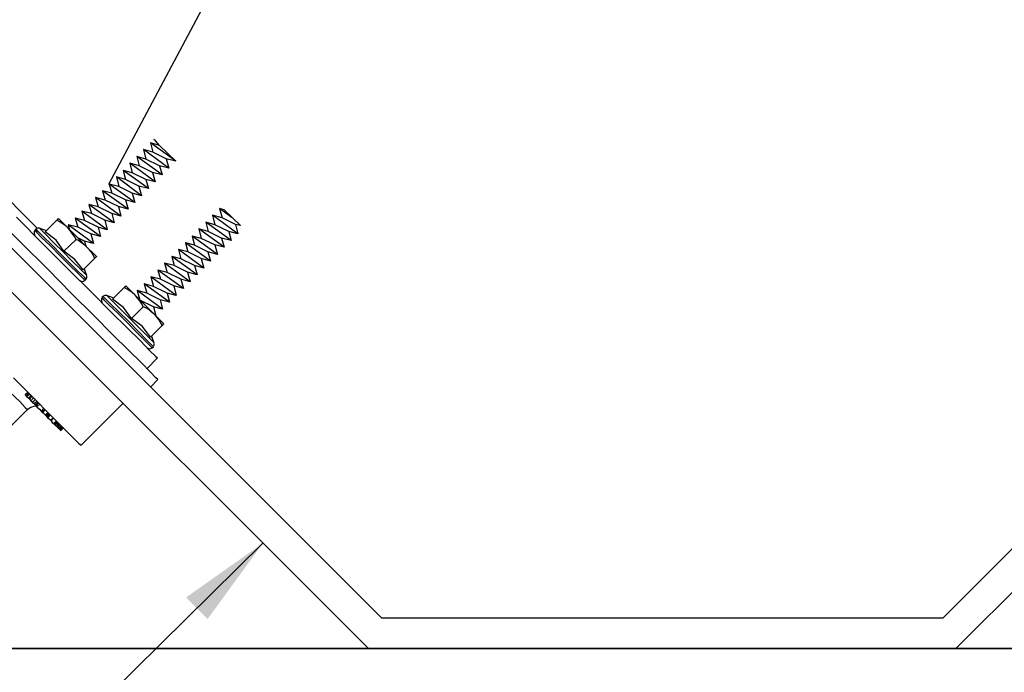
# Model space of a CAD drawing. Extents: x 1152 to 2559, y 156 to 782.
# Tile 78 of 111: x 2061.13 to 2069.08, y 651.34 to 656.62. Entities that reach past the tile are written whole.
import ezdxf

# ---------------------------------------------------------------- set-up
doc = ezdxf.new("R2010")
doc.units = 0
doc.header["$MEASUREMENT"] = 0
for name, color, linetype in [('1', 1, 'CONTINUOUS'), ('DISPENSER-SUMP', 1, 'CONTINUOUS'), ('TEXT', 3, 'CONTINUOUS')]:
    doc.layers.add(name, color=color, linetype=linetype)
doc.layers.add('FREEZE-LINES', color=8, linetype='CONTINUOUS', plot=False)
doc.styles.add('SIMPLEX', font='simplex')
doc.dimstyles.new('dim-8', dxfattribs={"dimscale": 8, "dimtxt": 0.09375, "dimasz": 0.09375, "dimexe": 0.18, "dimexo": 0.0625, "dimgap": 0.09, "dimtad": 0, "dimtih": 1, "dimtoh": 1, "dimdec": 4, "dimzin": 0, "dimdsep": 46, "dimtxsty": 'SIMPLEX', "dimcen": 0, "dimadec": 0, "dimazin": 0, "dimtfac": 1, "dimtdec": 4, "dimtofl": 0, "dimtmove": 0, "dimatfit": 3, "dimfxl": 1, "dimtolj": 1, "dimtzin": 0, "dimarcsym": 0})

msp = doc.modelspace()

# ---------------------------------------------------------------- linework, layer by layer
at = {"layer": '1', "linetype": 'Continuous'}
for p, q in [((2057.31091, 658.52106), (2064.05053, 651.78144)), ((2057.0588, 658.41686), (2063.94633, 651.5327)), ((2057.0588, 658.41686), (2063.94633, 651.5327)), ((2061.84881, 655.28739), (2062.62193, 656.73952)), ((2062.2589, 655.6), (2062.18495, 655.62017)), ((2062.38999, 655.47227), (2062.18495, 655.62017)), ((2062.18495, 655.62017), (2062.20512, 655.54622)), ((2062.22529, 655.63698), (2062.21184, 655.64706)), ((2062.2589, 655.6), (2062.22529, 655.63698)), ((2062.38999, 655.47227), (2062.2589, 655.6)), ((2062.20512, 655.54622), (2062.1278, 655.56639)), ((2062.33285, 655.41512), (2062.1278, 655.56639)), ((2062.1278, 655.56639), (2062.14797, 655.48908)), ((2062.31268, 655.49244), (2062.20512, 655.54622)), ((2062.22192, 655.3042), (2062.01688, 655.45546)), ((2062.01688, 655.45546), (2062.03705, 655.37815)), ((2062.09419, 655.43529), (2062.01688, 655.45546)), ((2062.14797, 655.48908), (2062.07402, 655.50924)), ((2062.27907, 655.36134), (2062.07402, 655.50924)), ((2062.07402, 655.50924), (2062.09419, 655.43529)), ((2062.2589, 655.43529), (2062.14797, 655.48908)), ((2062.31268, 655.49244), (2062.33285, 655.41512)), ((2062.38999, 655.47227), (2062.31268, 655.49244)), ((2062.03705, 655.37815), (2061.9631, 655.39832)), ((2062.16814, 655.25042), (2061.9631, 655.39832)), ((2061.9631, 655.39832), (2061.98326, 655.32437)), ((2062.14797, 655.32437), (2062.03705, 655.37815)), ((2062.20176, 655.38151), (2062.09419, 655.43529)), ((2062.27907, 655.36134), (2062.20176, 655.38151)), ((2062.20176, 655.38151), (2062.22192, 655.3042)), ((2062.33285, 655.41512), (2062.2589, 655.43529)), ((2062.2589, 655.43529), (2062.27907, 655.36134)), ((2061.92948, 655.26722), (2061.85217, 655.28739)), ((2062.05721, 655.13949), (2061.85217, 655.28739)), ((2061.85217, 655.28739), (2061.87234, 655.21344)), ((2061.98326, 655.32437), (2061.90931, 655.34454)), ((2062.111, 655.19327), (2061.90931, 655.34454)), ((2061.90931, 655.34454), (2061.92948, 655.26722)), ((2062.09083, 655.27058), (2061.98326, 655.32437)), ((2062.22192, 655.3042), (2062.14797, 655.32437)), ((2062.14797, 655.32437), (2062.16814, 655.25042)), ((2060.9614, 655.24033), (2061.12947, 655.07226)), ((2062.00343, 655.08571), (2061.79839, 655.23361)), ((2061.79839, 655.23361), (2061.81856, 655.1563)), ((2061.87234, 655.21344), (2061.79839, 655.23361)), ((2061.98326, 655.15966), (2061.87234, 655.21344)), ((2062.03705, 655.21344), (2061.92948, 655.26722)), ((2062.111, 655.19327), (2062.03705, 655.21344)), ((2062.03705, 655.21344), (2062.05721, 655.13949)), ((2062.09083, 655.27058), (2062.111, 655.19327)), ((2062.16814, 655.25042), (2062.09083, 655.27058)), ((2061.76141, 655.10251), (2061.68746, 655.12268)), ((2061.89251, 654.97478), (2061.68746, 655.12268)), ((2061.68746, 655.12268), (2061.70763, 655.04873)), ((2061.81856, 655.1563), (2061.74124, 655.17983)), ((2061.94629, 655.02856), (2061.74124, 655.17983)), ((2061.74124, 655.17983), (2061.76141, 655.10251)), ((2061.92612, 655.10588), (2061.81856, 655.1563)), ((2062.05721, 655.13949), (2061.98326, 655.15966)), ((2061.98326, 655.15966), (2062.00343, 655.08571)), ((2061.12947, 655.07226), (2061.27065, 654.93108)), ((2061.70763, 655.04873), (2061.63032, 655.0689)), ((2061.83536, 654.91764), (2061.63032, 655.0689)), ((2061.63032, 655.0689), (2061.65048, 654.99159)), ((2061.81519, 654.99495), (2061.70763, 655.04873)), ((2061.87234, 655.04873), (2061.76141, 655.10251)), ((2061.87234, 655.04873), (2061.89251, 654.97478)), ((2061.94629, 655.02856), (2061.87234, 655.04873)), ((2062.00343, 655.08571), (2061.92612, 655.10588)), ((2061.92612, 655.10588), (2061.94629, 655.02856)), ((2062.77992, 655.07898), (2062.74294, 655.08907)), ((2062.84378, 655.01512), (2062.74294, 655.08907)), ((2062.74294, 655.08907), (2062.76311, 655.01512)), ((2062.91101, 654.95125), (2062.77992, 655.07898)), ((2061.13955, 654.81343), (2060.90761, 655.04201)), ((2061.10258, 655.01848), (2061.32443, 654.79663)), ((2061.33451, 654.90083), (2061.42863, 654.99495)), ((2061.42863, 654.99495), (2061.43535, 655.00167)), ((2061.45216, 654.9815), (2061.42863, 654.99495)), ((2061.43535, 655.00167), (2061.44208, 655.00839)), ((2061.46225, 654.98823), (2061.44208, 655.00839)), ((2061.47233, 654.96806), (2061.45216, 654.9815)), ((2061.51939, 654.93108), (2061.46225, 654.98823)), ((2061.4925, 654.95461), (2061.47233, 654.96806)), ((2061.78158, 654.86385), (2061.57653, 655.01176)), ((2061.57653, 655.01176), (2061.5967, 654.9378)), ((2061.65048, 654.99159), (2061.57653, 655.01176)), ((2061.76141, 654.9378), (2061.65048, 654.99159)), ((2061.89251, 654.97478), (2061.81519, 654.99495)), ((2061.81519, 654.99495), (2061.83536, 654.91764)), ((2062.70597, 654.95797), (2062.63202, 654.97814)), ((2062.83706, 654.83024), (2062.63202, 654.97814)), ((2062.63202, 654.97814), (2062.65218, 654.90419)), ((2062.89084, 654.88402), (2062.6858, 655.03529)), ((2062.6858, 655.03529), (2062.70597, 654.95797)), ((2062.76311, 655.01512), (2062.6858, 655.03529)), ((2062.87068, 654.96133), (2062.76311, 655.01512)), ((2061.2572, 654.92436), (2061.25048, 654.91428)), ((2061.25048, 654.91428), (2061.26392, 654.89747)), ((2061.27401, 654.90755), (2061.2572, 654.92436)), ((2061.26392, 654.89747), (2061.30762, 654.85377)), ((2061.31771, 654.86385), (2061.27401, 654.90755)), ((2061.28745, 654.93108), (2061.3009, 654.91764)), ((2061.3009, 654.91764), (2061.3446, 654.87394)), ((2061.42191, 654.8336), (2061.33451, 654.90083)), ((2061.51267, 654.9378), (2061.4925, 654.95461)), ((2061.51939, 654.93108), (2061.51267, 654.9378)), ((2061.5967, 654.9378), (2061.51939, 654.95797)), ((2061.72444, 654.80671), (2061.51939, 654.95797)), ((2061.51939, 654.95797), (2061.52947, 654.91764)), ((2061.5967, 654.85377), (2061.51939, 654.93108)), ((2061.5362, 654.91091), (2061.51939, 654.93108)), ((2061.553, 654.88738), (2061.5362, 654.91091)), ((2061.56981, 654.86385), (2061.553, 654.88738)), ((2061.70427, 654.88402), (2061.5967, 654.9378)), ((2061.78158, 654.86385), (2061.70427, 654.88402)), ((2061.70427, 654.88402), (2061.72444, 654.80671)), ((2061.83536, 654.91764), (2061.76141, 654.9378)), ((2061.76141, 654.9378), (2061.78158, 654.86385)), ((2062.65218, 654.90419), (2062.57487, 654.92436)), ((2062.77992, 654.77646), (2062.57487, 654.92436)), ((2062.57487, 654.92436), (2062.59504, 654.84705)), ((2062.75975, 654.85041), (2062.65218, 654.90419)), ((2062.81689, 654.90419), (2062.70597, 654.95797)), ((2062.89084, 654.88402), (2062.81689, 654.90419)), ((2062.81689, 654.90419), (2062.83706, 654.83024)), ((2062.91101, 654.95125), (2062.87068, 654.96133)), ((2062.87068, 654.96133), (2062.89084, 654.88402)), ((2061.35468, 654.5983), (2061.13955, 654.81343)), ((2061.30762, 654.85377), (2061.37485, 654.7899)), ((2061.38493, 654.79999), (2061.31771, 654.86385)), ((2061.3446, 654.87394), (2061.4051, 654.81343)), ((2061.4051, 654.81343), (2061.47905, 654.73948)), ((2061.48578, 654.7462), (2061.42191, 654.8336)), ((2061.48578, 654.7462), (2061.58326, 654.84032)), ((2061.58326, 654.84032), (2061.56981, 654.86385)), ((2061.60343, 654.83024), (2061.58326, 654.84032)), ((2061.67065, 654.77646), (2061.5967, 654.85377)), ((2061.65048, 654.82688), (2061.5967, 654.85377)), ((2061.62695, 654.81343), (2061.60343, 654.83024)), ((2061.64712, 654.79999), (2061.62695, 654.81343)), ((2061.65048, 654.82688), (2061.66057, 654.7899)), ((2061.72444, 654.80671), (2061.65048, 654.82688)), ((2062.66899, 654.66553), (2062.46731, 654.81343)), ((2062.46731, 654.81343), (2062.48748, 654.73948)), ((2062.54126, 654.79326), (2062.46731, 654.81343)), ((2062.59504, 654.84705), (2062.52109, 654.86722)), ((2062.72613, 654.71931), (2062.52109, 654.86722)), ((2062.52109, 654.86722), (2062.54126, 654.79326)), ((2062.70597, 654.79663), (2062.59504, 654.84705)), ((2062.75975, 654.85041), (2062.77992, 654.77646)), ((2062.83706, 654.83024), (2062.75975, 654.85041)), ((2061.32443, 654.79663), (2061.52611, 654.59494)), ((2061.37485, 654.7899), (2061.45216, 654.70923)), ((2061.46225, 654.71931), (2061.38493, 654.79999)), ((2061.47905, 654.73948), (2061.553, 654.66553)), ((2061.57317, 654.67898), (2061.48578, 654.7462)), ((2061.66729, 654.78318), (2061.64712, 654.79999)), ((2061.67065, 654.77646), (2061.66729, 654.78318)), ((2061.69082, 654.75629), (2061.67065, 654.77646)), ((2061.7278, 654.72267), (2061.67065, 654.77646)), ((2061.70763, 654.73612), (2061.69082, 654.75629)), ((2061.72107, 654.71259), (2061.70763, 654.73612)), ((2062.48748, 654.73948), (2062.41016, 654.75965)), ((2062.61521, 654.60839), (2062.41016, 654.75965)), ((2062.41016, 654.75965), (2062.43033, 654.68234)), ((2062.59504, 654.6857), (2062.48748, 654.73948)), ((2062.64882, 654.73948), (2062.54126, 654.79326)), ((2062.72613, 654.71931), (2062.64882, 654.73948)), ((2062.64882, 654.73948), (2062.66899, 654.66553)), ((2062.77992, 654.77646), (2062.70597, 654.79663)), ((2062.70597, 654.79663), (2062.72613, 654.71931)), ((2061.45216, 654.70923), (2061.52947, 654.63192)), ((2061.53956, 654.642), (2061.46225, 654.71931)), ((2061.553, 654.66553), (2061.61687, 654.60166)), ((2061.6404, 654.59494), (2061.57317, 654.67898)), ((2061.6404, 654.59494), (2061.73452, 654.68906)), ((2061.73452, 654.68906), (2061.72107, 654.71259)), ((2061.74797, 654.70251), (2061.7278, 654.72267)), ((2061.7446, 654.69578), (2061.73452, 654.68906)), ((2061.74797, 654.69915), (2061.7446, 654.69578)), ((2061.74797, 654.70251), (2061.74797, 654.69915)), ((2062.37655, 654.62856), (2062.29924, 654.64872)), ((2062.50428, 654.49746), (2062.29924, 654.64872)), ((2062.29924, 654.64872), (2062.3194, 654.57141)), ((2062.43033, 654.68234), (2062.35638, 654.70251)), ((2062.56143, 654.5546), (2062.35638, 654.70251)), ((2062.35638, 654.70251), (2062.37655, 654.62856)), ((2062.54126, 654.62856), (2062.43033, 654.68234)), ((2062.66899, 654.66553), (2062.59504, 654.6857)), ((2062.59504, 654.6857), (2062.61521, 654.60839)), ((2061.54964, 654.39998), (2061.35468, 654.5983)), ((2061.52611, 654.59494), (2061.70763, 654.41343)), ((2061.52947, 654.63192), (2061.5967, 654.56805)), ((2061.60343, 654.57813), (2061.53956, 654.642)), ((2061.5967, 654.56805), (2061.6404, 654.52435)), ((2061.65048, 654.53444), (2061.60343, 654.57813)), ((2061.61687, 654.60166), (2061.65721, 654.56133)), ((2062.4505, 654.44368), (2062.24545, 654.59158)), ((2062.24545, 654.59158), (2062.26562, 654.51763)), ((2062.3194, 654.57141), (2062.24545, 654.59158)), ((2062.43033, 654.51763), (2062.3194, 654.57141)), ((2062.48411, 654.57477), (2062.37655, 654.62856)), ((2062.56143, 654.5546), (2062.48411, 654.57477)), ((2062.48411, 654.57477), (2062.50428, 654.49746)), ((2062.54126, 654.62856), (2062.56143, 654.5546)), ((2062.61521, 654.60839), (2062.54126, 654.62856)), ((2061.6404, 654.52435), (2061.65385, 654.50754)), ((2061.66393, 654.51763), (2061.65048, 654.53444)), ((2061.65385, 654.50754), (2061.66393, 654.51763)), ((2061.65721, 654.56133), (2061.67065, 654.54788)), ((2062.18831, 654.5378), (2062.20848, 654.46049)), ((2062.26562, 654.51763), (2062.18831, 654.5378)), ((2062.39336, 654.38653), (2062.18831, 654.5378)), ((2062.37319, 654.46385), (2062.26562, 654.51763)), ((2062.50428, 654.49746), (2062.43033, 654.51763)), ((2062.43033, 654.51763), (2062.4505, 654.44368)), ((2061.70763, 654.41343), (2061.86561, 654.25544)), ((2061.87906, 654.35628), (2061.97318, 654.4504)), ((2061.97318, 654.4504), (2061.9799, 654.45712)), ((2061.99671, 654.43696), (2061.97318, 654.4504)), ((2061.9799, 654.45712), (2061.98663, 654.46385)), ((2062.00679, 654.44368), (2061.98663, 654.46385)), ((2062.01688, 654.42351), (2061.99671, 654.43696)), ((2062.06394, 654.38653), (2062.00679, 654.44368)), ((2062.03705, 654.41006), (2062.01688, 654.42351)), ((2062.05721, 654.39326), (2062.03705, 654.41006)), ((2062.1547, 654.4067), (2062.07738, 654.42687)), ((2062.28243, 654.27561), (2062.07738, 654.42687)), ((2062.07738, 654.42687), (2062.09755, 654.34956)), ((2062.20848, 654.46049), (2062.13453, 654.48065)), ((2062.33957, 654.33275), (2062.13453, 654.48065)), ((2062.13453, 654.48065), (2062.1547, 654.4067)), ((2062.26226, 654.35292), (2062.1547, 654.4067)), ((2062.3194, 654.4067), (2062.20848, 654.46049)), ((2062.3194, 654.4067), (2062.33957, 654.33275)), ((2062.39336, 654.38653), (2062.3194, 654.4067)), ((2062.4505, 654.44368), (2062.37319, 654.46385)), ((2062.37319, 654.46385), (2062.39336, 654.38653)), ((2061.7278, 654.22519), (2061.54964, 654.39998)), ((2061.80175, 654.37981), (2061.79166, 654.36973)), ((2061.79166, 654.36973), (2061.80847, 654.35292)), ((2061.81856, 654.363), (2061.80175, 654.37981)), ((2061.80847, 654.35292), (2061.85217, 654.30922)), ((2061.86225, 654.31931), (2061.81856, 654.363)), ((2061.832, 654.38653), (2061.84545, 654.37309)), ((2061.84545, 654.37309), (2061.88914, 654.32939)), ((2061.96646, 654.28905), (2061.87906, 654.35628)), ((2061.88914, 654.32939), (2061.94965, 654.26889)), ((2062.06394, 654.38653), (2062.05721, 654.39326)), ((2062.14125, 654.30922), (2062.06394, 654.38653)), ((2062.08074, 654.36637), (2062.06394, 654.38653)), ((2062.09755, 654.34284), (2062.08074, 654.36637)), ((2062.20848, 654.29578), (2062.09755, 654.34956)), ((2062.11436, 654.31931), (2062.09755, 654.34284)), ((2062.33957, 654.33275), (2062.26226, 654.35292)), ((2062.26226, 654.35292), (2062.28243, 654.27561)), ((2061.85217, 654.30922), (2061.9194, 654.24536)), ((2061.92948, 654.25544), (2061.86225, 654.31931)), ((2061.86561, 654.25544), (2061.99671, 654.12434)), ((2062.00679, 654.17813), (2061.92948, 654.25544)), ((2061.94965, 654.26889), (2062.0236, 654.19493)), ((2062.03032, 654.20166), (2061.96646, 654.28905)), ((2062.03032, 654.20166), (2062.12444, 654.29578)), ((2062.12444, 654.29578), (2062.11436, 654.31931)), ((2062.14797, 654.28569), (2062.12444, 654.29578)), ((2062.2152, 654.23527), (2062.14125, 654.30922)), ((2062.1715, 654.27225), (2062.14797, 654.28569)), ((2062.19167, 654.25544), (2062.1715, 654.27225)), ((2062.21184, 654.23863), (2062.19167, 654.25544)), ((2062.28243, 654.27561), (2062.20848, 654.29578)), ((2062.20848, 654.29578), (2062.22865, 654.22183)), ((2061.87906, 654.07056), (2061.7278, 654.22519)), ((2061.9194, 654.24536), (2061.99671, 654.16804)), ((2061.99671, 654.16804), (2062.07402, 654.08737)), ((2062.08411, 654.09745), (2062.00679, 654.17813)), ((2062.0236, 654.19493), (2062.09755, 654.12098)), ((2062.11772, 654.13779), (2062.03032, 654.20166)), ((2062.2152, 654.23527), (2062.21184, 654.23863)), ((2062.27234, 654.17813), (2062.2152, 654.23527)), ((2062.23537, 654.21174), (2062.2152, 654.23527)), ((2062.25218, 654.19157), (2062.23537, 654.21174)), ((2062.26562, 654.16804), (2062.25218, 654.19157)), ((2062.27907, 654.14451), (2062.26562, 654.16804)), ((2062.29251, 654.15796), (2062.27234, 654.17813)), ((2061.99671, 654.12434), (2062.10427, 654.02014)), ((2062.14797, 654.03359), (2062.08411, 654.09745)), ((2062.09755, 654.12098), (2062.15806, 654.06048)), ((2062.18495, 654.05039), (2062.11772, 654.13779)), ((2062.18495, 654.05039), (2062.27907, 654.14451)), ((2062.28579, 654.15124), (2062.27907, 654.14451)), ((2062.29251, 654.15796), (2062.28579, 654.15124)), ((2062.01016, 653.94283), (2061.87906, 654.07056)), ((2062.07402, 654.08737), (2062.13789, 654.0235)), ((2062.10427, 654.02014), (2062.17823, 653.94283)), ((2062.13789, 654.0235), (2062.18159, 653.9798)), ((2062.19167, 653.98989), (2062.14797, 654.03359)), ((2062.15806, 654.06048), (2062.20176, 654.01678)), ((2062.20176, 654.01678), (2062.2152, 654.00333)), ((2062.111, 653.84199), (2062.01016, 653.94283)), ((2062.17823, 653.94283), (2062.22529, 653.89577)), ((2062.18159, 653.9798), (2062.19839, 653.963)), ((2062.20848, 653.97308), (2062.19167, 653.98989)), ((2062.19839, 653.963), (2062.20848, 653.97308)), ((2062.1547, 653.79493), (2062.24209, 653.88232)), ((2062.22529, 653.89577), (2062.24209, 653.88232)), ((2062.18495, 653.76804), (2062.111, 653.84199)), ((2061.07905, 653.72098), (2061.24039, 653.55963)), ((2062.22865, 653.72098), (2062.18495, 653.76804)), ((2062.18495, 653.64702), (2062.24545, 653.70753)), ((2062.24545, 653.70753), (2062.22865, 653.72098)), ((2061.05215, 653.60333), (2061.12947, 653.52938)), ((2061.19333, 653.60333), (2061.17317, 653.58316)), ((2061.17317, 653.58316), (2061.19333, 653.60333)), ((2061.17317, 653.58316), (2061.17653, 653.5798)), ((2061.17653, 653.5798), (2061.17989, 653.57307)), ((2061.17989, 653.57307), (2061.20342, 653.5966)), ((2061.17989, 653.57307), (2061.18325, 653.56971)), ((2061.18325, 653.56971), (2061.18661, 653.56635)), ((2061.18661, 653.56635), (2061.21014, 653.58988)), ((2061.18661, 653.56635), (2061.21014, 653.58988)), ((2061.18661, 653.56635), (2061.19333, 653.56299)), ((2061.19333, 653.56299), (2061.20006, 653.55627)), ((2061.22022, 653.5798), (2061.20006, 653.55627)), ((2061.20006, 653.55627), (2061.22022, 653.57644)), ((2061.20006, 653.55627), (2061.20342, 653.55291)), ((2061.20342, 653.55291), (2061.20678, 653.54954)), ((2061.20678, 653.54954), (2061.22695, 653.56971)), ((2061.20678, 653.54954), (2061.2135, 653.54282)), ((2061.2135, 653.54282), (2061.21686, 653.5361)), ((2061.21686, 653.5361), (2061.24039, 653.55963)), ((2061.21686, 653.5361), (2061.22695, 653.52938)), ((2061.23031, 653.52265), (2061.25384, 653.54618)), ((2061.24039, 653.55963), (2061.37485, 653.42181)), ((2061.24375, 653.51257), (2061.26728, 653.53274)), ((2060.55467, 652.8302), (2061.18997, 653.46551)), ((2061.12947, 653.52938), (2061.17317, 653.48232)), ((2061.17317, 653.48232), (2061.18997, 653.46551)), ((2061.22695, 653.52938), (2061.23031, 653.52265)), ((2061.23031, 653.52265), (2061.24039, 653.51593)), ((2061.24039, 653.51593), (2061.24375, 653.51257)), ((2061.24375, 653.51257), (2061.25048, 653.50585)), ((2061.25048, 653.50585), (2061.25384, 653.50248)), ((2061.25384, 653.50248), (2061.27401, 653.52265)), ((2061.25384, 653.50248), (2061.27401, 653.52265)), ((2061.25384, 653.50248), (2061.25384, 653.49912)), ((2061.25384, 653.49912), (2061.26056, 653.49576)), ((2061.26056, 653.49576), (2061.28073, 653.51593)), ((2061.26056, 653.49576), (2061.26392, 653.48904)), ((2061.26392, 653.48904), (2061.26728, 653.48568)), ((2061.26728, 653.48568), (2061.29081, 653.50921)), ((2061.26728, 653.48568), (2061.28745, 653.46887)), ((2061.28745, 653.46887), (2061.3009, 653.45206)), ((2061.3009, 653.45206), (2061.32443, 653.47559)), ((2061.3009, 653.45206), (2061.30762, 653.44534)), ((2061.30762, 653.44534), (2061.33115, 653.46887)), ((2061.31434, 653.44198), (2061.33451, 653.46215)), ((2061.62359, 653.17643), (2061.9631, 653.51593)), ((2061.30762, 653.44534), (2061.31098, 653.44198)), ((2061.31098, 653.44198), (2061.31434, 653.44198)), ((2061.31434, 653.44198), (2061.33451, 653.42181)), ((2061.33451, 653.42181), (2061.35804, 653.44198)), ((2061.33451, 653.42181), (2061.33787, 653.41845)), ((2061.33787, 653.41845), (2061.34124, 653.41509)), ((2061.34124, 653.41509), (2061.3614, 653.43862)), ((2061.34124, 653.41509), (2061.3446, 653.40836)), ((2061.3446, 653.40836), (2061.36813, 653.43189)), ((2061.3446, 653.40836), (2061.34796, 653.405)), ((2061.34796, 653.405), (2061.35132, 653.405)), ((2061.35132, 653.405), (2061.37149, 653.42517)), ((2061.35132, 653.405), (2061.35132, 653.40164)), ((2061.35132, 653.40164), (2061.35468, 653.39828)), ((2061.35468, 653.39828), (2061.37821, 653.42181)), ((2061.35468, 653.39828), (2061.36813, 653.3882)), ((2061.36813, 653.3882), (2061.37821, 653.37811)), ((2061.37485, 653.42181), (2061.48241, 653.31425)), ((2061.37821, 653.37811), (2061.39838, 653.39828)), ((2061.37821, 653.37811), (2061.38157, 653.37475)), ((2061.38157, 653.37475), (2061.40174, 653.39492)), ((2061.38157, 653.37475), (2061.39166, 653.36131)), ((2061.40174, 653.35122), (2061.42527, 653.37475)), ((2061.39166, 653.36131), (2061.40174, 653.35122)), ((2061.40174, 653.35122), (2061.4051, 653.35122)), ((2061.4051, 653.35122), (2061.42863, 653.37139)), ((2061.4051, 653.35122), (2061.40846, 653.3445)), ((2061.40846, 653.3445), (2061.41182, 653.3445)), ((2061.41182, 653.3445), (2061.43199, 653.36467)), ((2061.41182, 653.3445), (2061.41519, 653.34114)), ((2061.41519, 653.33778), (2061.43872, 653.36131)), ((2061.41519, 653.34114), (2061.41519, 653.33778)), ((2061.41519, 653.33778), (2061.42191, 653.33441)), ((2061.42191, 653.33441), (2061.42527, 653.33105)), ((2061.42527, 653.33105), (2061.44544, 653.35122)), ((2061.42527, 653.33105), (2061.42863, 653.32769)), ((2061.42863, 653.32769), (2061.4488, 653.34786)), ((2061.42863, 653.32769), (2061.42863, 653.32433)), ((2061.42863, 653.32433), (2061.43199, 653.32433)), ((2061.43199, 653.32433), (2061.45216, 653.3445)), ((2061.43199, 653.32433), (2061.43535, 653.32097)), ((2061.43535, 653.32097), (2061.45552, 653.34114)), ((2061.43535, 653.32097), (2061.43872, 653.31425)), ((2061.43872, 653.31425), (2061.44208, 653.31425)), ((2061.44208, 653.31088), (2061.46561, 653.33441)), ((2061.44208, 653.31425), (2061.46225, 653.33441)), ((2061.44208, 653.31425), (2061.44208, 653.31088)), ((2061.44208, 653.31088), (2061.44544, 653.31088)), ((2061.44544, 653.31088), (2061.4488, 653.30752)), ((2061.4488, 653.30752), (2061.47233, 653.32769)), ((2061.4488, 653.30752), (2061.45216, 653.30416)), ((2061.45216, 653.3008), (2061.47569, 653.32433)), ((2061.45216, 653.30416), (2061.45216, 653.3008)), ((2061.45552, 653.3008), (2061.47569, 653.32433)), ((2061.45552, 653.3008), (2061.45888, 653.29744)), ((2061.45888, 653.29408), (2061.48241, 653.31761)), ((2061.45888, 653.29408), (2061.48241, 653.31761)), ((2061.45888, 653.29744), (2061.48241, 653.31761)), ((2061.45888, 653.29744), (2061.45888, 653.29408)), ((2061.48241, 653.31425), (2061.55973, 653.23693)), ((2061.55973, 653.23693), (2061.60679, 653.18987)), ((2061.60679, 653.18987), (2061.62359, 653.17643))]:
    msp.add_line(p, q, dxfattribs=at)
for centre, radius, start, end in [((2061.27065, 654.89411), 0.02689, 135, 225), ((2061.28073, 654.90419), 0.02689, 75.963757, 135), ((2061.12274, 654.38317), 0.57144, 67.198984, 73.268513), ((2061.12274, 654.38317), 0.57144, 16.731487, 22.801016), ((2061.63368, 654.52771), 0.02689, 225, 315), ((2061.64376, 654.5378), 0.02689, 315, 14.036243), ((2061.81519, 654.34956), 0.02689, 135, 225), ((2061.82192, 654.35964), 0.02689, 75.963757, 135), ((2061.66729, 653.83863), 0.57144, 67.198984, 73.268513), ((2061.66729, 653.83863), 0.57144, 16.731487, 22.801016), ((2062.17823, 653.98317), 0.02689, 225, 315), ((2062.18831, 653.99325), 0.02689, 315, 14.036243), ((2061.26056, 653.39492), 0.09748, 90, 135)]:
    msp.add_arc(centre, radius, start, end, dxfattribs=at)
at = {"layer": 'DISPENSER-SUMP', "color": 1, "linetype": 'Continuous'}
for p, q in [((2068.58843, 651.78144), (2075.32805, 658.52106)), ((2068.69263, 651.5327), (2075.58015, 658.41686)), ((2064.05053, 651.78144), (2068.58843, 651.78144)), ((2063.94633, 651.5327), (2068.69263, 651.5327))]:
    msp.add_line(p, q, dxfattribs=at)
at = {"layer": 'FREEZE-LINES', "color": 8, "linetype": 'Continuous'}
for p, q in [((1946.29237, 651.5327), (2186.29237, 651.5327)), ((2186.34659, 651.5327), (1946.34659, 651.5327))]:
    msp.add_line(p, q, dxfattribs=at)

# ---------------------------------------------------------------- leaders
at = {"layer": 'TEXT', "linetype": 'Continuous'}
msp.add_leader([(2063.09347, 652.38514), (2055.13168, 644.53949), (2043.21225, 644.53949)], dimstyle='dim-8', override={"dimgap": 0.09, "dimtad": 0}, dxfattribs=at)

doc.saveas('drawing.dxf')
